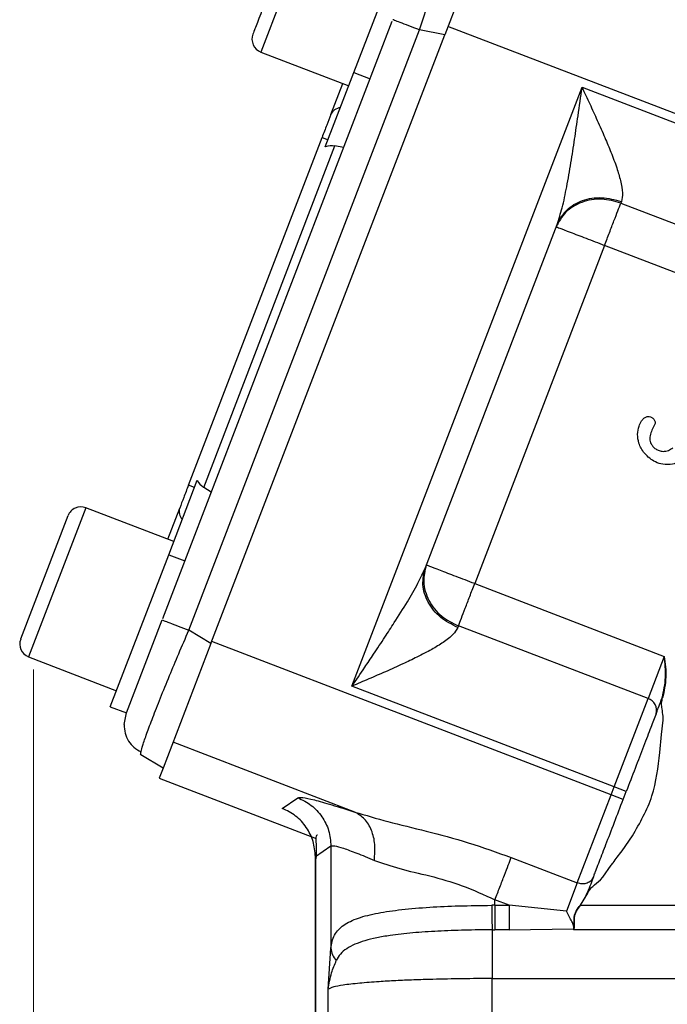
# Model space of a CAD drawing. Header units: inches. Extents: x 0.6 to 16.3, y 0.2 to 11.5.
# Tile 11 of 16: x 9.5 to 10.5, y 4.8 to 6.4. Entities that reach past the tile are written whole.
import ezdxf

# ---------------------------------------------------------------- set-up
doc = ezdxf.new("R2010")
doc.units = ezdxf.units.IN
doc.header["$MEASUREMENT"] = 0
doc.styles.add('SLDTEXTSTYLE0', font='TXT', dxfattribs={"width": 0.75})
doc.dimstyles.new('SLDDIMSTYLE3', dxfattribs={"dimtxt": 0.137795, "dimasz": 0.14, "dimexe": 0, "dimexo": 0.0625, "dimgap": 0.034449, "dimtad": 0, "dimdec": 1, "dimlfac": 1.5, "dimrnd": 1e-09, "dimzin": 12, "dimdsep": 46, "dimtxsty": 'SLDTEXTSTYLE0', "dimblk1": 'CLOSED', "dimblk2": 'CLOSED', "dimsah": 1, "dimcen": 0.09, "dimadec": 0, "dimazin": 3, "dimtfac": 1, "dimtdec": 1, "dimtofl": 0, "dimtmove": 0, "dimatfit": 3, "dimldrblk": 'CLOSED', "dimfxl": 0, "dimfrac": 2, "dimtolj": 1, "dimtzin": 12, "dimarcsym": 0})

# ---------------------------------------------------------------- blocks, each defined once
blk = doc.blocks.new('_Closed')
at = {"color": 0, "linetype": 'ByBlock', "lineweight": -2}
for p, q in [((-1, 0.166667), (0, 0)), ((-1, 0.166667), (-1, -0.166667)), ((0, 0), (-1, -0.166667)), ((0, 0), (-1, 0))]:
    blk.add_line(p, q, dxfattribs=at)
blk = doc.blocks.new('_D_6')
at = {"color": 7, "linetype": 'Continuous', "lineweight": 0}
for p, q in [((9.5286, 5.3615), (9.5286, 2.989)), ((11.7475, 4.387), (11.7475, 2.989)), ((10.2898, 3.2268), (10.2478, 3.2268)), ((10.2478, 3.2268), (10.2478, 3.0081)), ((10.4934, 3.2268), (10.5354, 3.2268)), ((10.5354, 3.2268), (10.5354, 3.0081)), ((9.5286, 3.0283), (10.1269, 3.0283)), ((11.7475, 3.0283), (10.6562, 3.0283)), ((10.2478, 3.0081), (10.2898, 3.0081)), ((10.5354, 3.0081), (10.4934, 3.0081))]:
    blk.add_line(p, q, dxfattribs=at)
at = {"color": 7, "linetype": 'Continuous', "lineweight": 18, "xscale": 0.14, "yscale": 0.14, "rotation": 180.0000000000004}
blk.add_blockref('_Closed', (9.5286, 3.0283, 0.2008), dxfattribs=at)
at = {"color": 7, "linetype": 'Continuous', "lineweight": 18, "xscale": 0.14, "yscale": 0.14}
blk.add_blockref('_Closed', (11.7475, 3.0283, 0.2008), dxfattribs=at)
at = {"color": 7, "linetype": 'Continuous', "lineweight": 18, "char_height": 0.1378, "attachment_point": 1, "style": 'SLDTEXTSTYLE0'}
for s, insert in [('85', (10.2898, 3.1857)), ('3.3', (10.2643, 2.9795))]:
    blk.add_mtext(s, dxfattribs=dict(at, insert=insert))

msp = doc.modelspace()

# ---------------------------------------------------------------- linework, layer by layer
at = {"color": 8, "linetype": 'Continuous', "lineweight": 25}
for p, q in [((9.9677, 6.5448), (9.8793, 6.3145)), ((9.6093, 5.6112), (9.5209, 5.3809))]:
    msp.add_line(p, q, dxfattribs=at)
at = {"color": 7, "linetype": 'Continuous', "lineweight": 25}
for p, q in [((10.2369, 6.5336), (10.163, 6.3411)), ((10.0228, 6.2829), (10.1129, 6.5176)), ((9.7278, 5.44), (10.0819, 6.3624)), ((10.6453, 6.1708), (10.168, 6.354)), ((9.7682, 5.4221), (10.1239, 6.3487)), ((9.8023, 5.4016), (10.163, 6.3411)), ((10.163, 6.3411), (10.1239, 6.3487)), ((9.8793, 6.3145), (10.015, 6.2624)), ((9.9787, 6.1681), (10.0228, 6.2829)), ((10.0228, 6.2829), (10.0477, 6.2734)), ((9.9872, 6.218), (10.0056, 6.266)), ((10.0199, 5.3358), (10.3748, 6.2603)), ((10.3748, 6.2603), (10.6522, 6.1538)), ((9.7676, 5.646), (9.9737, 6.1827)), ((9.9737, 6.1827), (9.983, 6.1791)), ((9.7911, 5.6425), (9.9934, 6.1696)), ((10.007, 6.1672), (9.9934, 6.1696)), ((10.4355, 6.0838), (10.4346, 6.0813)), ((10.4346, 6.0813), (10.8149, 5.9354)), ((10.1331, 5.5191), (10.3363, 6.0484)), ((10.4096, 6.0161), (10.2092, 5.494)), ((10.7899, 5.8701), (10.4096, 6.0161)), ((9.7371, 5.5386), (9.7812, 5.6535)), ((9.777, 5.6424), (9.7676, 5.646)), ((9.8028, 5.6352), (9.7911, 5.6425)), ((9.745, 5.5591), (9.6093, 5.6112)), ((9.7357, 5.5627), (9.7541, 5.6107)), ((9.5817, 5.5989), (9.5086, 5.4085)), ((9.647, 5.3039), (9.7371, 5.5386)), ((9.7371, 5.5386), (9.762, 5.529)), ((10.2092, 5.494), (10.5017, 5.3817)), ((9.6719, 5.2944), (9.727, 5.4379)), ((10.1841, 5.4287), (10.1832, 5.4263)), ((10.4766, 5.3165), (10.1841, 5.4287)), ((9.8023, 5.4016), (9.7682, 5.4221)), ((9.8023, 5.4016), (9.7285, 5.2091)), ((10.4196, 5.168), (9.8035, 5.4046)), ((9.5209, 5.3809), (9.6566, 5.3288)), ((10.5017, 5.3817), (10.4766, 5.3165)), ((10.4244, 5.1805), (10.0199, 5.3358)), ((10.4244, 5.1805), (10.4766, 5.3165)), ((9.647, 5.3039), (9.6719, 5.2944)), ((9.6685, 5.2766), (9.6719, 5.2944)), ((10.4998, 5.2835), (10.5, 5.2892)), ((10.4974, 5.2613), (10.4998, 5.2835)), ((10.4948, 5.2334), (10.4974, 5.2613)), ((10.0243, 5.1415), (9.7438, 5.2492)), ((9.7285, 5.2091), (9.6943, 5.2297)), ((9.7285, 5.2091), (9.7225, 5.1936)), ((9.7225, 5.1936), (9.9645, 5.1007)), ((10.3675, 5.0321), (10.4196, 5.168)), ((10.4196, 5.168), (10.4244, 5.1805)), ((10.4383, 5.1609), (10.4196, 5.168)), ((10.4431, 5.1733), (10.4244, 5.1805)), ((10.4383, 5.1609), (10.4431, 5.1733)), ((9.9122, 5.1471), (9.9362, 5.1636)), ((10.4365, 5.0817), (10.4525, 5.1045)), ((9.9874, 5.089), (9.9635, 5.0725)), ((9.9874, 5.089), (9.9874, 4.9313)), ((9.9631, 5.0727), (9.9631, 4.3522)), ((9.9635, 5.0725), (9.9635, 4.3548)), ((10.2655, 5.0712), (10.3675, 5.0321)), ((10.4068, 5.0411), (10.4198, 5.0592)), ((10.3675, 5.0321), (10.3507, 4.9884)), ((10.4031, 5.0366), (10.4068, 5.0411)), ((10.3727, 4.9975), (10.3836, 5.0163)), ((10.2624, 4.9975), (10.2404, 5.006)), ((10.2404, 4.9975), (10.2404, 5.006)), ((10.2404, 4.9975), (10.2355, 4.9975)), ((10.2404, 4.9975), (10.2624, 4.9975)), ((10.3507, 4.9884), (10.2624, 4.9975)), ((10.3727, 4.9975), (11.0424, 4.9975)), ((10.2362, 4.9598), (10.2404, 4.9598)), ((10.2624, 4.9598), (10.2404, 4.9598)), ((10.2624, 4.9598), (10.3617, 4.9611)), ((10.3628, 4.9627), (10.3616, 4.9598)), ((10.3617, 4.9611), (10.3616, 4.9598)), ((11.0424, 4.9598), (10.3616, 4.9598)), ((10.3617, 4.9614), (10.362, 4.962)), ((10.362, 4.962), (10.3621, 4.9624)), ((9.9833, 4.8679), (9.9874, 4.9313)), ((10.2362, 4.8844), (11.0424, 4.8844)), ((10.2362, 4.338), (10.2362, 4.8844)), ((9.9833, 4.3449), (9.9833, 4.8679))]:
    msp.add_line(p, q, dxfattribs=at)
for centre, radius, start, end in [((9.8869, 6.3344), 0.0213, 159, 249), ((10.0038, 6.2104), 0.0183, 95.7916, 155.4083), ((9.6017, 5.5913), 0.0213, 69, 159), ((9.7715, 5.6053), 0.0183, 162.5917, 222.2084), ((9.5286, 5.4008), 0.0213, 159, 249), ((10.471, 5.2985), 0.0189, 343.1171, 72.5963)]:
    msp.add_arc(centre, radius, start, end, dxfattribs=at)
for centre, start_param, end_param in [((9.9872, 6.1397), 0.174533, 0.698222), ((9.8064, 5.6689), 2.44337, 2.96706)]:
    msp.add_ellipse(centre, major_axis=(0.011, 0.0285), ratio=0.916331, start_param=start_param, end_param=end_param, dxfattribs=at)
at = {"color": 8, "linetype": 'Continuous', "lineweight": 25}
for points, knots in [([(10.1239, 6.3487), (10.1281, 6.3613), (10.1364, 6.3859), (10.147, 6.4159), (10.1551, 6.4388), (10.1634, 6.4615), (10.1729, 6.4868), (10.1827, 6.5117), (10.1899, 6.5284), (10.194, 6.537), (10.1949, 6.538), (10.195, 6.538)], [0, 0, 0, 0, 0.139643, 0.273304, 0.347684, 0.421493, 0.567307, 0.713124, 0.861116, 0.99478, 1, 1, 1, 1]), ([(9.6946, 5.2348), (9.6952, 5.2376), (9.6964, 5.2422), (9.6998, 5.2526), (9.7045, 5.266), (9.7122, 5.2867), (9.7241, 5.317), (9.7378, 5.3505), (9.7526, 5.3861), (9.7629, 5.4099), (9.7682, 5.4221)], [0, 0, 0, 0, 0.125024, 0.200601, 0.275598, 0.423758, 0.571923, 0.722297, 0.858111, 1, 1, 1, 1])]:
    msp.add_open_spline(points, degree=3, knots=knots, dxfattribs=at)
at = {"color": 7, "linetype": 'Continuous', "lineweight": 25}
for points, knots in [([(9.9401, 6.5325), (9.9396, 6.5312), (9.9389, 6.5293), (9.9343, 6.5174), (9.9296, 6.5051), (9.9237, 6.4899), (9.9152, 6.4677), (9.9036, 6.4373), (9.8919, 6.4069), (9.8834, 6.3847), (9.8775, 6.3694), (9.8728, 6.3572), (9.8682, 6.3453), (9.8675, 6.3433), (9.867, 6.3421)], [0, 0, 0, 0, 0.119728, 0.18418, 0.25, 0.31582, 0.380272, 0.5, 0.619728, 0.68418, 0.75, 0.81582, 0.880272, 1, 1, 1, 1]), ([(10.3363, 6.0484), (10.339, 6.0568), (10.345, 6.0752), (10.3515, 6.1076), (10.3577, 6.143), (10.3634, 6.1798), (10.369, 6.2187), (10.3727, 6.2456), (10.3748, 6.2603)], [0, 0, 0, 0, 0.134055, 0.29019, 0.465131, 0.632249, 0.799034, 1, 1, 1, 1]), ([(10.3748, 6.2603), (10.3787, 6.2517), (10.3867, 6.2346), (10.3986, 6.2086), (10.4096, 6.1836), (10.4199, 6.1591), (10.4283, 6.1367), (10.4346, 6.1154), (10.4382, 6.0969), (10.4364, 6.088), (10.4355, 6.0838)], [0, 0, 0, 0, 0.132326, 0.264047, 0.403445, 0.522854, 0.655489, 0.769956, 0.892806, 1, 1, 1, 1]), ([(10.4346, 6.0813), (10.4249, 6.0841), (10.4099, 6.0883), (10.3894, 6.0868), (10.3742, 6.083), (10.3606, 6.0762), (10.3454, 6.0646), (10.339, 6.0526), (10.3349, 6.0448)], [0, 0, 0, 0, 0.239457, 0.368361, 0.5, 0.63164, 0.760543, 1, 1, 1, 1]), ([(10.3363, 6.0484), (10.3406, 6.0563), (10.3494, 6.0722), (10.3747, 6.0869), (10.4051, 6.092), (10.4254, 6.0865), (10.4355, 6.0838)], [0, 0, 0, 0, 0.250176, 0.5, 0.749824, 1, 1, 1, 1]), ([(10.4713, 5.6952), (10.4694, 5.6977), (10.4657, 5.7025), (10.4617, 5.7123), (10.4598, 5.7242), (10.4621, 5.736), (10.4658, 5.7444), (10.469, 5.7479), (10.4702, 5.7492)], [0, 0, 0, 0, 0.158393, 0.306816, 0.53612, 0.760736, 0.91063, 1, 1, 1, 1]), ([(10.4702, 5.7492), (10.4715, 5.7501), (10.4733, 5.7514), (10.4762, 5.752), (10.479, 5.7519), (10.4826, 5.7508), (10.4846, 5.7488), (10.4857, 5.7477)], [0, 0, 0, 0, 0.261301, 0.382226, 0.503834, 0.74619, 1, 1, 1, 1]), ([(10.4857, 5.7477), (10.4861, 5.7471), (10.4869, 5.746), (10.4876, 5.7437), (10.4878, 5.7413), (10.4871, 5.7397), (10.4868, 5.7389)], [0, 0, 0, 0, 0.2259, 0.453284, 0.740433, 1, 1, 1, 1]), ([(10.4868, 5.7389), (10.484, 5.7336), (10.4804, 5.7269), (10.4791, 5.7179), (10.4797, 5.7136), (10.4814, 5.7094), (10.4832, 5.707), (10.4842, 5.7058)], [0, 0, 0, 0, 0.5025386, 0.6268341, 0.7501619, 0.8690377, 1, 1, 1, 1]), ([(10.4842, 5.7058), (10.4856, 5.7044), (10.4883, 5.7016), (10.4939, 5.6989), (10.5006, 5.6978), (10.5083, 5.699), (10.5127, 5.702), (10.5149, 5.7036)], [0, 0, 0, 0, 0.169675, 0.339706, 0.53644, 0.76505, 1, 1, 1, 1]), ([(10.5307, 5.6864), (10.5282, 5.6847), (10.5234, 5.6811), (10.5127, 5.6775), (10.5003, 5.6773), (10.4883, 5.6813), (10.4787, 5.6872), (10.4738, 5.6925), (10.4713, 5.6952)], [0, 0, 0, 0, 0.135555, 0.27064, 0.499549, 0.677858, 0.834867, 1, 1, 1, 1]), ([(10.0199, 5.3358), (10.0264, 5.3455), (10.0376, 5.362), (10.0546, 5.3872), (10.0699, 5.4102), (10.0874, 5.4371), (10.1048, 5.4648), (10.1216, 5.4933), (10.1295, 5.5109), (10.1331, 5.5191)], [0, 0, 0, 0, 0.158499, 0.27037, 0.413011, 0.534888, 0.709891, 0.865974, 1, 1, 1, 1]), ([(10.1832, 5.4263), (10.1738, 5.4311), (10.155, 5.4406), (10.1359, 5.4648), (10.1269, 5.4926), (10.131, 5.5102), (10.1331, 5.5191)], [0, 0, 0, 0, 0.250176, 0.5, 0.749824, 1, 1, 1, 1]), ([(10.1345, 5.5227), (10.1323, 5.5141), (10.129, 5.5009), (10.1325, 5.4821), (10.1381, 5.4679), (10.1468, 5.4549), (10.1611, 5.4401), (10.175, 5.4332), (10.1841, 5.4287)], [0, 0, 0, 0, 0.239457, 0.36836, 0.5, 0.631639, 0.760543, 1, 1, 1, 1]), ([(10.1832, 5.4263), (10.181, 5.4226), (10.1777, 5.4169), (10.1689, 5.4093), (10.1584, 5.4016), (10.1423, 5.3919), (10.1211, 5.3809), (10.0971, 5.3695), (10.0722, 5.3583), (10.0459, 5.3469), (10.0286, 5.3395), (10.0199, 5.3358)], [0, 0, 0, 0, 0.107166, 0.166358, 0.230195, 0.34469, 0.477261, 0.596682, 0.735995, 0.867705, 1, 1, 1, 1]), ([(10.4985, 5.3177), (10.5008, 5.3282), (10.5053, 5.3494), (10.5029, 5.3709), (10.5017, 5.3817)], [0, 0, 0, 0, 0.498101, 1, 1, 1, 1]), ([(10.5017, 5.3817), (10.5031, 5.3709), (10.5058, 5.3494), (10.5014, 5.3281), (10.4992, 5.3175)], [0, 0, 0, 0, 0.5004594, 1, 1, 1, 1]), ([(10.489, 5.293), (10.4897, 5.2946), (10.4908, 5.2977), (10.4923, 5.3016), (10.4947, 5.3077), (10.4967, 5.3129), (10.4985, 5.3177)], [0, 0, 0, 0, 0.2514712, 0.4693562, 0.5003448, 1, 1, 1, 1]), ([(10.5, 5.2892), (10.4994, 5.293), (10.4984, 5.2996), (10.4971, 5.3092), (10.4985, 5.3148), (10.4992, 5.3175)], [0, 0, 0, 0, 0.403378, 0.709293, 1, 1, 1, 1]), ([(10.4985, 5.3177), (10.4985, 5.3177), (10.4985, 5.3177), (10.4986, 5.3177), (10.4987, 5.3176), (10.4988, 5.3176), (10.499, 5.3175), (10.4991, 5.3175), (10.4992, 5.3175)], [0, 0, 0, 0, 0.239449, 0.368355, 0.5, 0.631645, 0.760551, 1, 1, 1, 1]), ([(10.489, 5.293), (10.4865, 5.2864), (10.4814, 5.273), (10.47, 5.2435), (10.457, 5.2095), (10.4477, 5.1853), (10.4431, 5.1733)], [0, 0, 0, 0, 0.245536, 0.5, 0.754464, 1, 1, 1, 1]), ([(9.6684, 5.2767), (9.6687, 5.272), (9.6692, 5.2628), (9.6747, 5.2507), (9.683, 5.2407), (9.6906, 5.2366), (9.6944, 5.2346)], [0, 0, 0, 0, 0.2467404, 0.4963026, 0.7478176, 1, 1, 1, 1]), ([(9.6943, 5.2297), (9.6939, 5.2301), (9.6934, 5.2305), (9.6945, 5.2345), (9.6946, 5.2348)], [0, 0, 0, 0, 0.929336, 1, 1, 1, 1]), ([(10.4525, 5.1045), (10.4641, 5.1246), (10.4871, 5.1647), (10.4922, 5.2106), (10.4948, 5.2334)], [0, 0, 0, 0, 0.502392, 1, 1, 1, 1]), ([(9.9362, 5.1636), (9.9382, 5.1639), (9.9421, 5.1646), (9.9607, 5.1606), (9.9873, 5.1532), (10.0119, 5.1454), (10.0243, 5.1415)], [0, 0, 0, 0, 0.248228, 0.496982, 0.747291, 1, 1, 1, 1]), ([(10.3924, 5.0412), (10.393, 5.0427), (10.394, 5.0453), (10.3952, 5.0486), (10.3959, 5.0504), (10.3975, 5.0544), (10.4018, 5.0658), (10.4073, 5.08), (10.4113, 5.0905), (10.4116, 5.0912), (10.4117, 5.0914), (10.4158, 5.1021), (10.4245, 5.1248), (10.4338, 5.149), (10.4383, 5.1609)], [0, 0, 0, 0, 0.061732, 0.106002, 0.121401, 0.123142, 0.245952, 0.483641, 0.495804, 0.499037, 0.500216, 0.500371, 0.755497, 1, 1, 1, 1]), ([(10.0243, 5.1415), (10.041, 5.1365), (10.0753, 5.1261), (10.1353, 5.1122), (10.1999, 5.0949), (10.2435, 5.0792), (10.2655, 5.0712)], [0, 0, 0, 0, 0.231703, 0.477108, 0.735841, 1, 1, 1, 1]), ([(10.0544, 5.0669), (10.055, 5.0752), (10.0563, 5.0917), (10.0507, 5.1139), (10.0401, 5.1319), (10.0295, 5.1383), (10.0243, 5.1415)], [0, 0, 0, 0, 0.250078, 0.5, 0.749922, 1, 1, 1, 1]), ([(9.9668, 5.1059), (9.9662, 5.1057), (9.964, 5.105), (9.9639, 5.0988), (9.9649, 5.087), (9.9645, 5.0751), (9.9643, 5.0693)], [0, 0, 0, 0, 0.109885, 0.4318433, 0.724418, 1, 1, 1, 1]), ([(9.9874, 5.089), (9.9889, 5.0893), (9.9919, 5.09), (10.006, 5.086), (10.0263, 5.0786), (10.0449, 5.0709), (10.0544, 5.0669)], [0, 0, 0, 0, 0.246405, 0.494831, 0.742053, 1, 1, 1, 1]), ([(10.4198, 5.0592), (10.4202, 5.0597), (10.4212, 5.061), (10.4243, 5.0652), (10.4295, 5.0722), (10.4341, 5.0783), (10.4365, 5.0817)], [0, 0, 0, 0, 0.06445, 0.178736, 0.556812, 1, 1, 1, 1]), ([(10.0544, 5.0669), (10.067, 5.0625), (10.0923, 5.0537), (10.1394, 5.0434), (10.1901, 5.029), (10.2236, 5.0137), (10.2404, 5.006)], [0, 0, 0, 0, 0.248047, 0.495522, 0.745376, 1, 1, 1, 1]), ([(10.3924, 5.0412), (10.3911, 5.0379), (10.3885, 5.0311), (10.3848, 5.0214), (10.3829, 5.0165)], [0, 0, 0, 0, 0.5000001, 1, 1, 1, 1]), ([(10.3836, 5.0163), (10.3845, 5.0181), (10.3866, 5.022), (10.3934, 5.0288), (10.3991, 5.0334), (10.4031, 5.0366)], [0, 0, 0, 0, 0.218399, 0.462657, 1, 1, 1, 1]), ([(10.3722, 4.9979), (10.3743, 5.0008), (10.3785, 5.0067), (10.3815, 5.0132), (10.3829, 5.0165)], [0, 0, 0, 0, 0.5013217, 1, 1, 1, 1]), ([(10.383, 5.0165), (10.3828, 5.0161), (10.3825, 5.0153), (10.3821, 5.0145), (10.3819, 5.0141)], [0, 0, 0, 0, 0.4780816, 1, 1, 1, 1]), ([(10.3829, 5.0165), (10.3829, 5.0165), (10.383, 5.0165), (10.3831, 5.0165), (10.3833, 5.0164), (10.3835, 5.0163), (10.3836, 5.0163)], [0, 0, 0, 0, 0.240767, 0.5, 0.759233, 1, 1, 1, 1]), ([(9.9874, 4.9313), (9.9879, 4.9349), (9.9889, 4.9425), (9.9928, 4.9518), (9.9987, 4.96), (10.0096, 4.9693), (10.0285, 4.9783), (10.0589, 4.9859), (10.0962, 4.9912), (10.1386, 4.9948), (10.1857, 4.9969), (10.2185, 4.9973), (10.2355, 4.9975)], [0, 0, 0, 0, 0.0572906, 0.1200176, 0.1829636, 0.245585, 0.3715842, 0.4966087, 0.6195344, 0.7470051, 0.8689312, 1, 1, 1, 1]), ([(10.2355, 4.9975), (10.2355, 4.9934), (10.2356, 4.9852), (10.2358, 4.9741), (10.236, 4.965), (10.2362, 4.9615), (10.2362, 4.9598)], [0, 0, 0, 0, 0.250069, 0.5, 0.749931, 1, 1, 1, 1]), ([(10.362, 4.962), (10.3621, 4.9633), (10.3623, 4.966), (10.3593, 4.9724), (10.3552, 4.98), (10.3522, 4.9856), (10.3507, 4.9884)], [0, 0, 0, 0, 0.233257, 0.496869, 0.748098, 1, 1, 1, 1]), ([(10.3621, 4.9624), (10.3625, 4.9645), (10.3633, 4.9688), (10.3623, 4.9767), (10.3635, 4.9836), (10.3665, 4.9903), (10.3699, 4.9949), (10.3722, 4.9979)], [0, 0, 0, 0, 0.246386, 0.495851, 0.622062, 0.748582, 1, 1, 1, 1]), ([(10.3628, 4.9627), (10.3631, 4.9648), (10.3638, 4.969), (10.3628, 4.9767), (10.3638, 4.9835), (10.3669, 4.9902), (10.3704, 4.9946), (10.3727, 4.9975)], [0, 0, 0, 0, 0.2491913, 0.4986903, 0.6236762, 0.748911, 1, 1, 1, 1]), ([(10.3722, 4.9979), (10.3723, 4.9979), (10.3723, 4.9978), (10.3724, 4.9978), (10.3726, 4.9977), (10.3727, 4.9976), (10.3727, 4.9975)], [0, 0, 0, 0, 0.245585, 0.49999, 0.7544, 1, 1, 1, 1]), ([(10.2362, 4.9598), (10.2221, 4.9596), (10.1936, 4.9593), (10.152, 4.9577), (10.1131, 4.9551), (10.0818, 4.9516), (10.0577, 4.9474), (10.0395, 4.943), (10.0239, 4.9375), (10.0113, 4.9308), (10.0017, 4.9228), (9.9977, 4.9157), (9.9958, 4.9123)], [0, 0, 0, 0, 0.123595, 0.24915, 0.375161, 0.500025, 0.58424, 0.668228, 0.752349, 0.836878, 0.921624, 1, 1, 1, 1]), ([(10.3617, 4.9611), (10.3617, 4.9612), (10.3617, 4.9612), (10.3617, 4.9613), (10.3617, 4.9614)], [0, 0, 0, 0, 0.500111, 1, 1, 1, 1]), ([(10.3628, 4.9627), (10.3627, 4.9627), (10.3626, 4.9627), (10.3624, 4.9627), (10.3622, 4.9626), (10.3622, 4.9625), (10.3621, 4.9624)], [0, 0, 0, 0, 0.2437585, 0.5, 0.7562415, 1, 1, 1, 1]), ([(9.9833, 4.8679), (9.9846, 4.8764), (9.987, 4.8915), (9.9931, 4.906), (9.9957, 4.9122)], [0, 0, 0, 0, 0.564468, 1, 1, 1, 1]), ([(10.2362, 4.8844), (10.2208, 4.8844), (10.1896, 4.8842), (10.149, 4.8834), (10.1148, 4.8823), (10.087, 4.8811), (10.0642, 4.8798), (10.0459, 4.8785), (10.0312, 4.8772), (10.0176, 4.8758), (10.0033, 4.8739), (9.9889, 4.8713), (9.9853, 4.8691), (9.9833, 4.8679)], [0, 0, 0, 0, 0.120033, 0.243263, 0.327272, 0.412719, 0.499608, 0.55743, 0.618415, 0.682561, 0.749871, 0.859789, 1, 1, 1, 1])]:
    msp.add_open_spline(points, degree=3, knots=knots, dxfattribs=at)
for points in [[(10.1239, 6.3487), (10.1183, 6.3509), (10.107, 6.3552), (10.0937, 6.3603), (10.0845, 6.3638), (10.0833, 6.3643), (10.0827, 6.3645)], [(9.9872, 6.218), (9.9852, 6.2128), (9.9813, 6.2025), (9.9762, 6.1893), (9.9737, 6.1827)], [(10.4096, 6.0161), (10.4121, 6.0227), (10.4172, 6.036), (10.4242, 6.0543), (10.4304, 6.0704), (10.4332, 6.0777), (10.4346, 6.0813)], [(10.3349, 6.0448), (10.336, 6.0443), (10.3382, 6.0435), (10.3555, 6.0368), (10.3802, 6.0274), (10.3998, 6.0199), (10.4096, 6.0161)], [(9.7676, 5.646), (9.7651, 5.6394), (9.76, 5.6262), (9.7561, 5.6159), (9.7541, 5.6107)], [(10.2092, 5.494), (10.1994, 5.4978), (10.1798, 5.5053), (10.1551, 5.5147), (10.1378, 5.5214), (10.1356, 5.5222), (10.1345, 5.5227)], [(10.1841, 5.4287), (10.1855, 5.4324), (10.1883, 5.4397), (10.1945, 5.4558), (10.2015, 5.4741), (10.2066, 5.4874), (10.2092, 5.494)], [(9.727, 5.4379), (9.7276, 5.4377), (9.7288, 5.4372), (9.738, 5.4337), (9.7514, 5.4286), (9.7626, 5.4243), (9.7682, 5.4221)], [(9.9362, 5.1636), (9.9434, 5.1601), (9.9579, 5.153), (9.9742, 5.1349), (9.9853, 5.1131), (9.9867, 5.097), (9.9874, 5.089)], [(9.9635, 5.0725), (9.9627, 5.0806), (9.9613, 5.0966), (9.9502, 5.1184), (9.9339, 5.1365), (9.9194, 5.1436), (9.9122, 5.1471)], [(10.2404, 5.006), (10.243, 5.0126), (10.2481, 5.0258), (10.2551, 5.0442), (10.2613, 5.0602), (10.2641, 5.0676), (10.2655, 5.0712)], [(10.3924, 5.0412), (10.3913, 5.0392), (10.3891, 5.0351), (10.3827, 5.0314), (10.3751, 5.03), (10.37, 5.0314), (10.3675, 5.0321)], [(10.2404, 4.9975), (10.2404, 4.9934), (10.2404, 4.9852), (10.2404, 4.9741), (10.2404, 4.965), (10.2404, 4.9615), (10.2404, 4.9598)], [(10.2624, 4.9975), (10.2624, 4.9934), (10.2624, 4.9852), (10.2624, 4.9741), (10.2624, 4.965), (10.2624, 4.9615), (10.2624, 4.9598)], [(10.2362, 4.9598), (10.2362, 4.9564), (10.2362, 4.9495), (10.2362, 4.9312), (10.2362, 4.909), (10.2362, 4.8926), (10.2362, 4.8844)], [(9.9874, 4.9313), (9.9879, 4.9279), (9.9888, 4.921), (9.9934, 4.9152), (9.9957, 4.9122)]]:
    msp.add_open_spline(points, degree=3, dxfattribs=at)

# ---------------------------------------------------------------- dimensions: what is measured, and where the dimension line sits
at = {"color": 7, "linetype": 'Continuous', "lineweight": 18}
dim = msp.add_linear_dim(base=(11.7475, 3.0283), p1=(9.5286, 5.4008), p2=(11.7475, 4.4263), dimstyle='SLDDIMSTYLE3', dxfattribs=at)
dim.commit()
dim.dimension.update_dxf_attribs({"geometry": '_D_6', "text_midpoint": (10.3916, 3.0283), "dimtype": 160})

doc.saveas('drawing.dxf')
